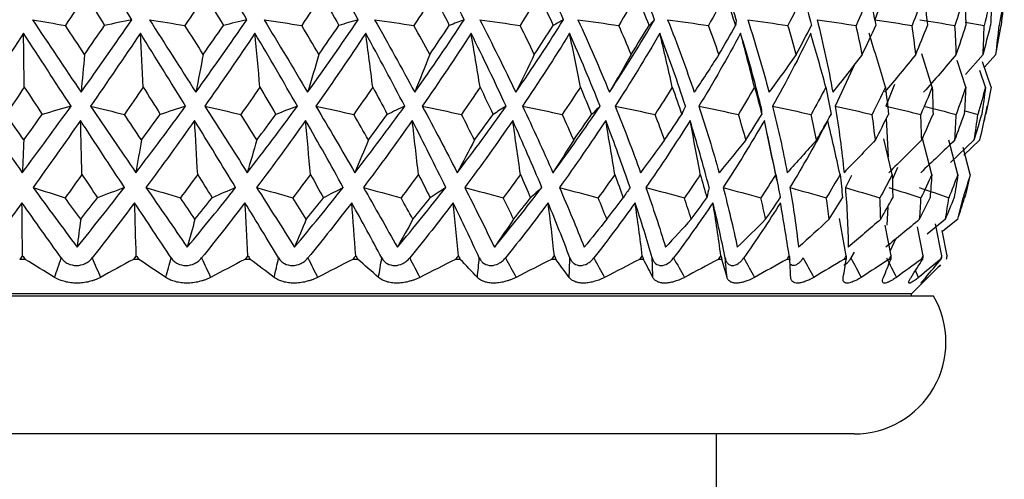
# Paper-space layout '_Back' of a CAD drawing. Header units: millimetres. Extents: x -96 to 25, y -3 to 362.
# Tile 8 of 13: x 1 to 22, y 129 to 139. Entities that reach past the tile are written whole.
import ezdxf

# ---------------------------------------------------------------- set-up
doc = ezdxf.new("R2010")
doc.units = ezdxf.units.MM

psp = doc.layouts.new('_Back')

# ---------------------------------------------------------------- linework, layer by layer
at = {"color": 7, "linetype": 'Continuous', "lineweight": 25}
for p, q in [((19.742, 140.022), (19.449, 139.224)), ((21.421, 139.172), (21.83, 139.099)), ((20.701, 137.755), (20.471, 138.48)), ((21.809, 138.467), (21.422, 138.032)), ((22.087, 138.467), (21.836, 138.189)), ((19.016, 138.262), (18.587, 137.34)), ((21.431, 137.755), (21.241, 138.333)), ((21.983, 137.755), (21.797, 138.303)), ((21.86, 137.755), (21.739, 138.116)), ((19.879, 137.813), (19.689, 137.34)), ((19.701, 137.071), (19.738, 136.235)), ((21.388, 137.247), (21.695, 137.161)), ((17.212, 136.202), (17.044, 137.027)), ((19.831, 135.852), (19.643, 136.626)), ((20.69, 135.852), (20.485, 136.666)), ((21.259, 135.852), (21.065, 136.602)), ((21.617, 136.604), (21.097, 136.115)), ((21.53, 135.852), (21.376, 136.437)), ((21.738, 136.604), (21.387, 136.276)), ((17.317, 135.73), (17.222, 136.205)), ((19.943, 136.003), (19.832, 135.752)), ((18.942, 135.833), (18.808, 135.57)), ((19.732, 135.15), (19.712, 134.749)), ((18.826, 134.083), (18.682, 134.895)), ((19.803, 134.083), (19.679, 134.748)), ((20.501, 134.083), (20.38, 134.71)), ((20.989, 134.875), (20.587, 134.554)), ((20.911, 134.083), (20.775, 134.777)), ((21.256, 134.875), (20.923, 134.612)), ((21.028, 134.083), (20.919, 134.633)), ((19.903, 134.444), (19.782, 134.191)), ((18.999, 134.159), (18.931, 134.033)), ((0.94, 134.003), (0.823, 134.003)), ((3.415, 134.003), (3.299, 134.003)), ((5.842, 134.003), (5.729, 134.003)), ((8.188, 134.003), (8.079, 134.003)), ((10.418, 134.003), (10.315, 134.003)), ((12.501, 134.003), (12.407, 134.003)), ((14.41, 134.003), (14.324, 134.003)), ((16.116, 134.003), (16.04, 134.003)), ((17.596, 134.003), (17.531, 134.003)), ((18.829, 134.003), (18.776, 134.003)), ((19.797, 134.003), (19.758, 134.003)), ((20.25, 133.25), (20.884, 133.884)), ((20.488, 134.003), (20.462, 134.003)), ((20.891, 134.003), (20.878, 134.003)), ((20.732, 133.2), (-20.732, 133.2)), ((20.25, 133.25), (-20.25, 133.25)), ((20.25, 133.2), (20.25, 133.25)), ((19, 130.2), (-19, 130.2)), ((16, 127.8), (16, 130.2))]:
    psp.add_line(p, q, dxfattribs=at)
at = {"color": 8, "linetype": 'Continuous', "lineweight": 25}
psp.add_line((20.405, 133.61), (20.335, 133.76), dxfattribs=at)
at = {"color": 7, "linetype": 'Continuous', "lineweight": 25}
for centre, radius, start, end in [((-6.5, 143.2), 29, 347.6017, 348.3588), ((19, 132.2), 2, 270, 30)]:
    psp.add_arc(centre, radius, start, end, dxfattribs=at)
for points in [[(3.266, 139.224), (2.916, 139.783), (2.562, 140.344), (2.205, 140.908)], [(5.772, 139.224), (5.44, 139.783), (5.101, 140.344), (4.756, 140.908)], [(8.197, 139.224), (7.887, 139.783), (7.568, 140.344), (7.24, 140.908)], [(10.507, 139.224), (10.224, 139.783), (9.929, 140.344), (9.622, 140.908)], [(12.669, 139.224), (12.417, 139.783), (12.151, 140.344), (11.87, 140.908)], [(14.654, 139.224), (14.436, 139.783), (14.202, 140.344), (13.951, 140.908)], [(16.432, 139.224), (16.252, 139.783), (16.054, 140.344), (15.836, 140.908)], [(2.254, 139.761), (2.109, 139.54), (1.963, 139.319), (1.818, 139.099)], [(2.254, 139.761), (2.394, 139.54), (2.533, 139.319), (2.671, 139.099)], [(4.861, 139.761), (4.716, 139.54), (4.57, 139.319), (4.423, 139.099)], [(4.861, 139.761), (4.995, 139.54), (5.128, 139.319), (5.26, 139.099)], [(7.401, 139.761), (7.257, 139.54), (7.112, 139.319), (6.966, 139.099)], [(7.401, 139.761), (7.527, 139.54), (7.652, 139.319), (7.775, 139.099)], [(9.836, 139.761), (9.696, 139.54), (9.555, 139.319), (9.411, 139.099)], [(9.836, 139.761), (9.953, 139.54), (10.068, 139.319), (10.181, 139.099)], [(12.134, 139.761), (11.999, 139.54), (11.863, 139.319), (11.724, 139.099)], [(12.134, 139.761), (12.239, 139.54), (12.343, 139.319), (12.444, 139.099)], [(14.261, 139.761), (14.134, 139.54), (14.005, 139.319), (13.873, 139.099)], [(14.261, 139.761), (14.354, 139.54), (14.444, 139.319), (14.532, 139.099)], [(16.188, 139.761), (16.07, 139.54), (15.95, 139.319), (15.827, 139.099)], [(16.188, 139.761), (16.267, 139.54), (16.343, 139.319), (16.416, 139.099)], [(17.887, 139.761), (17.781, 139.54), (17.671, 139.319), (17.558, 139.099)], [(17.887, 139.761), (17.952, 139.54), (18.013, 139.319), (18.07, 139.099)], [(19.336, 139.761), (19.242, 139.54), (19.144, 139.319), (19.043, 139.099)], [(19.336, 139.761), (19.384, 139.54), (19.429, 139.319), (19.47, 139.099)], [(20.513, 139.761), (20.433, 139.54), (20.349, 139.319), (20.261, 139.099)], [(20.513, 139.761), (20.545, 139.54), (20.573, 139.319), (20.597, 139.099)], [(21.402, 139.761), (21.337, 139.54), (21.267, 139.319), (21.195, 139.099)], [(21.402, 139.761), (21.417, 139.54), (21.428, 139.319), (21.435, 139.099)], [(21.991, 139.761), (21.941, 139.54), (21.888, 139.319), (21.83, 139.099)], [(21.991, 139.761), (21.988, 139.54), (21.982, 139.319), (21.972, 139.099)], [(22.271, 139.761), (22.238, 139.54), (22.201, 139.319), (22.16, 139.099)], [(22.271, 139.761), (22.251, 139.54), (22.228, 139.319), (22.2, 139.099)], [(1.102, 139.224), (1.34, 139.182), (1.579, 139.14), (1.818, 139.099)], [(1.102, 139.224), (1.455, 138.693), (1.808, 138.167), (2.16, 137.645)], [(2.16, 137.645), (2.533, 138.167), (2.901, 138.693), (3.266, 139.224)], [(3.266, 139.224), (3.068, 139.182), (2.87, 139.14), (2.671, 139.099)], [(3.649, 139.224), (3.989, 138.693), (4.326, 138.167), (4.66, 137.645)], [(3.649, 139.224), (3.907, 139.182), (4.165, 139.14), (4.423, 139.099)], [(4.66, 137.645), (5.037, 138.167), (5.408, 138.693), (5.772, 139.224)], [(5.772, 139.224), (5.602, 139.182), (5.431, 139.14), (5.26, 139.099)], [(6.145, 139.224), (6.467, 138.693), (6.784, 138.167), (7.094, 137.645)], [(6.145, 139.224), (6.418, 139.182), (6.692, 139.14), (6.966, 139.099)], [(7.094, 137.645), (7.471, 138.167), (7.838, 138.693), (8.197, 139.224)], [(8.197, 139.224), (8.057, 139.182), (7.916, 139.14), (7.775, 139.099)], [(8.555, 139.224), (8.854, 138.693), (9.146, 138.167), (9.428, 137.645)], [(8.555, 139.224), (8.84, 139.182), (9.126, 139.14), (9.411, 139.099)], [(9.428, 137.645), (9.799, 138.167), (10.159, 138.693), (10.507, 139.224)], [(10.507, 139.224), (10.399, 139.182), (10.29, 139.14), (10.181, 139.099)], [(10.844, 139.224), (11.117, 138.693), (11.379, 138.167), (11.63, 137.645)], [(10.844, 139.224), (11.138, 139.182), (11.431, 139.14), (11.724, 139.099)], [(11.63, 137.645), (11.99, 138.167), (12.337, 138.693), (12.669, 139.224)], [(12.669, 139.224), (12.595, 139.182), (12.52, 139.14), (12.444, 139.099)], [(12.982, 139.224), (13.224, 138.693), (13.453, 138.167), (13.669, 137.645)], [(12.982, 139.224), (13.279, 139.182), (13.576, 139.14), (13.873, 139.099)], [(13.669, 137.645), (14.013, 138.167), (14.341, 138.693), (14.654, 139.224)], [(14.654, 139.224), (14.614, 139.182), (14.573, 139.14), (14.532, 139.099)], [(14.937, 139.224), (15.145, 138.693), (15.339, 138.167), (15.516, 137.645)], [(14.937, 139.224), (15.233, 139.182), (15.53, 139.14), (15.827, 139.099)], [(16.432, 139.224), (16.428, 139.182), (16.422, 139.14), (16.416, 139.099)], [(16.682, 139.224), (16.854, 138.693), (17.008, 138.167), (17.145, 137.645)], [(16.682, 139.224), (16.974, 139.182), (17.266, 139.14), (17.558, 139.099)], [(18.194, 139.224), (18.326, 138.693), (18.439, 138.167), (18.534, 137.645)], [(18.194, 139.224), (18.477, 139.182), (18.76, 139.14), (19.043, 139.099)], [(19.449, 139.224), (19.72, 139.182), (19.991, 139.14), (20.261, 139.099)], [(20.432, 139.224), (20.687, 139.182), (20.941, 139.14), (21.195, 139.099)], [(2.235, 138.467), (2.096, 138.677), (1.957, 138.888), (1.818, 139.099)], [(2.235, 138.467), (2.381, 138.677), (2.527, 138.888), (2.671, 139.099)], [(4.821, 138.467), (4.689, 138.677), (4.556, 138.888), (4.423, 139.099)], [(4.821, 138.467), (4.969, 138.677), (5.115, 138.888), (5.26, 139.099)], [(7.34, 138.467), (7.216, 138.677), (7.092, 138.888), (6.966, 139.099)], [(7.34, 138.467), (7.486, 138.677), (7.632, 138.888), (7.775, 139.099)], [(9.755, 138.467), (9.642, 138.677), (9.527, 138.888), (9.411, 139.099)], [(9.755, 138.467), (9.899, 138.677), (10.041, 138.888), (10.181, 139.099)], [(12.033, 138.467), (11.932, 138.677), (11.829, 138.888), (11.724, 139.099)], [(12.033, 138.467), (12.173, 138.677), (12.309, 138.888), (12.444, 139.099)], [(14.143, 138.467), (14.055, 138.677), (13.965, 138.888), (13.873, 139.099)], [(14.143, 138.467), (14.275, 138.677), (14.405, 138.888), (14.532, 139.099)], [(16.054, 138.467), (15.981, 138.677), (15.905, 138.888), (15.827, 139.099)], [(16.054, 138.467), (16.178, 138.677), (16.299, 138.888), (16.416, 139.099)], [(17.739, 138.467), (17.682, 138.677), (17.621, 138.888), (17.558, 139.099)], [(17.739, 138.467), (17.853, 138.677), (17.963, 138.888), (18.07, 139.099)], [(19.176, 138.467), (19.135, 138.677), (19.091, 138.888), (19.043, 139.099)], [(19.176, 138.467), (19.278, 138.677), (19.376, 138.888), (19.47, 139.099)], [(20.343, 138.467), (20.319, 138.677), (20.292, 138.888), (20.261, 139.099)], [(20.343, 138.467), (20.432, 138.677), (20.516, 138.888), (20.597, 139.099)], [(21.225, 138.467), (21.218, 138.677), (21.208, 138.888), (21.195, 139.099)], [(21.225, 138.467), (21.299, 138.677), (21.369, 138.888), (21.435, 139.099)], [(21.809, 138.467), (21.82, 138.677), (21.827, 138.888), (21.83, 139.099)], [(21.809, 138.467), (21.867, 138.677), (21.921, 138.888), (21.972, 139.099)], [(22.087, 138.467), (22.115, 138.677), (22.139, 138.888), (22.16, 139.099)], [(22.087, 138.467), (22.128, 138.677), (22.166, 138.888), (22.2, 139.099)], [(0.906, 138.928), (0.553, 138.395), (0.199, 137.866), (-0.155, 137.34)], [(1.942, 137.34), (1.598, 137.866), (1.253, 138.395), (0.906, 138.928)], [(0.923, 137.755), (0.917, 138.148), (0.912, 138.539), (0.906, 138.928)], [(3.451, 138.928), (3.092, 138.395), (2.731, 137.866), (2.366, 137.34)], [(4.438, 137.34), (4.113, 137.866), (3.784, 138.395), (3.451, 138.928)], [(3.514, 137.755), (3.494, 138.148), (3.473, 138.539), (3.451, 138.928)], [(5.947, 138.928), (5.589, 138.395), (5.224, 137.866), (4.854, 137.34)], [(6.872, 137.34), (6.571, 137.866), (6.262, 138.395), (5.947, 138.928)], [(6.056, 137.755), (6.021, 138.148), (5.985, 138.539), (5.947, 138.928)], [(8.36, 138.928), (8.006, 138.395), (7.645, 137.866), (7.274, 137.34)], [(9.21, 137.34), (8.936, 137.866), (8.653, 138.395), (8.36, 138.928)], [(8.513, 137.755), (8.464, 138.148), (8.413, 138.539), (8.36, 138.928)], [(10.655, 138.928), (10.312, 138.395), (9.957, 137.866), (9.592, 137.34)], [(11.418, 137.34), (11.176, 137.866), (10.921, 138.395), (10.655, 138.928)], [(10.851, 137.755), (10.788, 138.148), (10.723, 138.539), (10.655, 138.928)], [(12.801, 138.928), (12.472, 138.395), (12.131, 137.866), (11.776, 137.34)], [(13.466, 137.34), (13.258, 137.866), (13.037, 138.395), (12.801, 138.928)], [(13.036, 137.755), (12.96, 138.148), (12.882, 138.539), (12.801, 138.928)], [(14.767, 138.928), (14.458, 138.395), (14.133, 137.866), (13.794, 137.34)], [(15.325, 137.34), (15.155, 137.866), (14.969, 138.395), (14.767, 138.928)], [(15.038, 137.755), (14.951, 138.148), (14.86, 138.539), (14.767, 138.928)], [(16.526, 138.928), (16.24, 138.395), (15.938, 137.866), (15.618, 137.34)], [(16.969, 137.34), (16.839, 137.866), (16.692, 138.395), (16.526, 138.928)], [(16.829, 137.755), (16.731, 138.148), (16.63, 138.539), (16.526, 138.928)], [(18.053, 138.928), (17.795, 138.395), (17.519, 137.866), (17.223, 137.34)], [(18.384, 137.755), (18.277, 138.148), (18.167, 138.539), (18.053, 138.928)], [(19.681, 137.755), (19.567, 138.148), (19.448, 138.539), (19.326, 138.928)], [(2.235, 138.467), (2.21, 138.19), (2.186, 137.916), (2.16, 137.645)], [(4.821, 138.467), (4.768, 138.19), (4.714, 137.916), (4.66, 137.645)], [(7.34, 138.467), (7.259, 138.19), (7.177, 137.916), (7.094, 137.645)], [(9.755, 138.467), (9.647, 138.19), (9.538, 137.916), (9.428, 137.645)], [(12.033, 138.467), (11.9, 138.19), (11.766, 137.916), (11.63, 137.645)], [(14.143, 138.467), (13.987, 138.19), (13.829, 137.916), (13.669, 137.645)], [(16.054, 138.467), (15.876, 138.19), (15.697, 137.916), (15.516, 137.645)], [(17.739, 138.467), (17.543, 138.19), (17.345, 137.916), (17.145, 137.645)], [(19.176, 138.467), (18.964, 138.19), (18.75, 137.916), (18.534, 137.645)], [(20.343, 138.467), (20.119, 138.19), (19.891, 137.916), (19.662, 137.645)], [(21.225, 138.467), (20.991, 138.19), (20.754, 137.916), (20.514, 137.645)], [(0.923, 137.755), (0.789, 137.557), (0.655, 137.358), (0.522, 137.161)], [(0.923, 137.755), (1.053, 137.557), (1.183, 137.358), (1.314, 137.161)], [(3.514, 137.755), (3.378, 137.557), (3.241, 137.358), (3.103, 137.161)], [(3.514, 137.755), (3.638, 137.557), (3.762, 137.358), (3.886, 137.161)], [(6.056, 137.755), (5.919, 137.557), (5.78, 137.358), (5.641, 137.161)], [(6.056, 137.755), (6.173, 137.557), (6.288, 137.358), (6.403, 137.161)], [(8.513, 137.755), (8.377, 137.557), (8.239, 137.358), (8.1, 137.161)], [(8.513, 137.755), (8.62, 137.557), (8.726, 137.358), (8.831, 137.161)], [(10.851, 137.755), (10.717, 137.557), (10.582, 137.358), (10.445, 137.161)], [(10.851, 137.755), (10.947, 137.557), (11.041, 137.358), (11.134, 137.161)], [(13.036, 137.755), (12.907, 137.557), (12.776, 137.358), (12.643, 137.161)], [(13.036, 137.755), (13.12, 137.557), (13.202, 137.358), (13.282, 137.161)], [(15.038, 137.755), (14.916, 137.557), (14.791, 137.358), (14.664, 137.161)], [(15.038, 137.755), (15.109, 137.557), (15.177, 137.358), (15.243, 137.161)], [(16.829, 137.755), (16.715, 137.557), (16.599, 137.358), (16.48, 137.161)], [(16.829, 137.755), (16.885, 137.557), (16.939, 137.358), (16.99, 137.161)], [(18.384, 137.755), (18.28, 137.557), (18.173, 137.358), (18.063, 137.161)], [(18.384, 137.755), (18.425, 137.557), (18.463, 137.358), (18.498, 137.161)], [(19.681, 137.755), (19.588, 137.557), (19.492, 137.358), (19.394, 137.161)], [(19.681, 137.755), (19.706, 137.557), (19.728, 137.358), (19.747, 137.161)], [(20.701, 137.755), (20.621, 137.557), (20.538, 137.358), (20.452, 137.161)], [(20.701, 137.755), (20.71, 137.557), (20.716, 137.358), (20.718, 137.161)], [(21.431, 137.755), (21.365, 137.557), (21.295, 137.358), (21.222, 137.161)], [(21.431, 137.755), (21.424, 137.557), (21.413, 137.358), (21.399, 137.161)], [(21.86, 137.755), (21.809, 137.557), (21.754, 137.358), (21.695, 137.161)], [(21.86, 137.755), (21.837, 137.557), (21.81, 137.358), (21.779, 137.161)], [(21.983, 137.755), (21.946, 137.557), (21.907, 137.358), (21.864, 137.161)], [(-0.155, 137.34), (0.189, 136.852), (0.535, 136.369), (0.88, 135.891)], [(0.88, 135.891), (1.237, 136.369), (1.591, 136.852), (1.942, 137.34)], [(1.942, 137.34), (1.733, 137.28), (1.524, 137.22), (1.314, 137.161)], [(2.366, 137.34), (2.697, 136.852), (3.026, 136.369), (3.353, 135.891)], [(2.366, 137.34), (2.611, 137.28), (2.857, 137.22), (3.103, 137.161)], [(3.353, 135.891), (3.72, 136.369), (4.081, 136.852), (4.438, 137.34)], [(4.438, 137.34), (4.255, 137.28), (4.07, 137.22), (3.886, 137.161)], [(4.854, 137.34), (5.167, 136.852), (5.475, 136.369), (5.779, 135.891)], [(4.854, 137.34), (5.116, 137.28), (5.378, 137.22), (5.641, 137.161)], [(5.779, 135.891), (6.15, 136.369), (6.515, 136.852), (6.872, 137.34)], [(6.872, 137.34), (6.717, 137.28), (6.56, 137.22), (6.403, 137.161)], [(7.274, 137.34), (7.564, 136.852), (7.847, 136.369), (8.123, 135.891)], [(7.274, 137.34), (7.549, 137.28), (7.824, 137.22), (8.1, 137.161)], [(8.123, 135.891), (8.495, 136.369), (8.857, 136.852), (9.21, 137.34)], [(9.21, 137.34), (9.084, 137.28), (8.958, 137.22), (8.831, 137.161)], [(9.592, 137.34), (9.855, 136.852), (10.108, 136.369), (10.354, 135.891)], [(9.592, 137.34), (9.876, 137.28), (10.161, 137.22), (10.445, 137.161)], [(10.354, 135.891), (10.72, 136.369), (11.075, 136.852), (11.418, 137.34)], [(11.418, 137.34), (11.324, 137.28), (11.23, 137.22), (11.134, 137.161)], [(11.776, 137.34), (12.007, 136.852), (12.228, 136.369), (12.439, 135.891)], [(11.776, 137.34), (12.065, 137.28), (12.354, 137.22), (12.643, 137.161)], [(12.439, 135.891), (12.794, 136.369), (13.137, 136.852), (13.466, 137.34)], [(13.466, 137.34), (13.405, 137.28), (13.344, 137.22), (13.282, 137.161)], [(13.794, 137.34), (13.991, 136.852), (14.177, 136.369), (14.349, 135.891)], [(13.794, 137.34), (14.084, 137.28), (14.374, 137.22), (14.664, 137.161)], [(15.325, 137.34), (15.298, 137.28), (15.271, 137.22), (15.243, 137.161)], [(15.618, 137.34), (15.779, 136.852), (15.926, 136.369), (16.058, 135.891)], [(15.618, 137.34), (15.905, 137.28), (16.192, 137.22), (16.48, 137.161)], [(16.969, 137.34), (16.976, 137.28), (16.983, 137.22), (16.99, 137.161)], [(17.223, 137.34), (17.345, 136.852), (17.452, 136.369), (17.542, 135.891)], [(17.223, 137.34), (17.503, 137.28), (17.783, 137.22), (18.063, 137.161)], [(18.587, 137.34), (18.668, 136.852), (18.732, 136.369), (18.779, 135.891)], [(18.587, 137.34), (18.856, 137.28), (19.125, 137.22), (19.394, 137.161)], [(19.689, 137.34), (19.943, 137.28), (20.198, 137.22), (20.452, 137.161)], [(20.515, 137.34), (20.751, 137.28), (20.987, 137.22), (21.222, 137.161)], [(0.913, 136.604), (0.782, 136.789), (0.652, 136.975), (0.522, 137.161)], [(0.913, 136.604), (1.047, 136.789), (1.181, 136.975), (1.314, 137.161)], [(3.475, 136.604), (3.351, 136.789), (3.227, 136.975), (3.103, 137.161)], [(3.475, 136.604), (3.613, 136.789), (3.75, 136.975), (3.886, 137.161)], [(5.989, 136.604), (5.873, 136.789), (5.757, 136.975), (5.641, 137.161)], [(5.989, 136.604), (6.128, 136.789), (6.266, 136.975), (6.403, 137.161)], [(8.419, 136.604), (8.313, 136.789), (8.207, 136.975), (8.1, 137.161)], [(8.419, 136.604), (8.557, 136.789), (8.695, 136.975), (8.831, 137.161)], [(10.73, 136.604), (10.636, 136.789), (10.541, 136.975), (10.445, 137.161)], [(10.73, 136.604), (10.867, 136.789), (11.002, 136.975), (11.134, 137.161)], [(12.891, 136.604), (12.81, 136.789), (12.727, 136.975), (12.643, 137.161)], [(12.891, 136.604), (13.023, 136.789), (13.154, 136.975), (13.282, 137.161)], [(14.871, 136.604), (14.804, 136.789), (14.735, 136.975), (14.664, 137.161)], [(14.871, 136.604), (14.997, 136.789), (15.121, 136.975), (15.243, 137.161)], [(16.642, 136.604), (16.59, 136.789), (16.536, 136.975), (16.48, 137.161)], [(16.642, 136.604), (16.761, 136.789), (16.876, 136.975), (16.99, 137.161)], [(18.18, 136.604), (18.143, 136.789), (18.104, 136.975), (18.063, 137.161)], [(18.18, 136.604), (18.289, 136.789), (18.395, 136.975), (18.498, 137.161)], [(19.462, 136.604), (19.442, 136.789), (19.419, 136.975), (19.394, 137.161)], [(19.462, 136.604), (19.56, 136.789), (19.655, 136.975), (19.747, 137.161)], [(20.471, 136.604), (20.467, 136.789), (20.461, 136.975), (20.452, 137.161)], [(20.471, 136.604), (20.557, 136.789), (20.639, 136.975), (20.718, 137.161)], [(21.193, 136.604), (21.206, 136.789), (21.215, 136.975), (21.222, 137.161)], [(21.193, 136.604), (21.265, 136.789), (21.333, 136.975), (21.399, 137.161)], [(21.617, 136.604), (21.646, 136.789), (21.672, 136.975), (21.695, 137.161)], [(21.617, 136.604), (21.674, 136.789), (21.728, 136.975), (21.779, 137.161)], [(21.738, 136.604), (21.783, 136.789), (21.825, 136.975), (21.864, 137.161)], [(2.148, 137.027), (1.805, 136.536), (1.46, 136.05), (1.114, 135.57)], [(3.105, 135.57), (2.788, 136.05), (2.469, 136.536), (2.148, 137.027)], [(2.179, 135.852), (2.169, 136.245), (2.158, 136.636), (2.148, 137.027)], [(4.632, 137.027), (4.283, 136.536), (3.931, 136.05), (3.573, 135.57)], [(5.527, 135.57), (5.233, 136.05), (4.935, 136.536), (4.632, 137.027)], [(4.7, 135.852), (4.678, 136.245), (4.656, 136.636), (4.632, 137.027)], [(7.052, 137.027), (6.702, 136.536), (6.346, 136.05), (5.983, 135.57)], [(7.871, 135.57), (7.605, 136.05), (7.332, 136.536), (7.052, 137.027)], [(7.155, 135.852), (7.122, 136.245), (7.088, 136.636), (7.052, 137.027)], [(9.373, 137.027), (9.027, 136.536), (8.672, 136.05), (8.309, 135.57)], [(10.105, 135.57), (9.87, 136.05), (9.626, 136.536), (9.373, 137.027)], [(9.509, 135.852), (9.465, 136.245), (9.42, 136.636), (9.373, 137.027)], [(11.562, 137.027), (11.224, 136.536), (10.876, 136.05), (10.517, 135.57)], [(12.197, 135.57), (11.996, 136.05), (11.785, 136.536), (11.562, 137.027)], [(11.73, 135.852), (11.676, 136.245), (11.62, 136.636), (11.562, 137.027)], [(13.589, 137.027), (13.265, 136.536), (12.928, 136.05), (12.579, 135.57)], [(14.118, 135.57), (13.954, 136.05), (13.778, 136.536), (13.589, 137.027)], [(13.786, 135.852), (13.723, 136.245), (13.657, 136.636), (13.589, 137.027)], [(15.425, 137.027), (15.119, 136.536), (14.798, 136.05), (14.463, 135.57)], [(15.84, 135.57), (15.716, 136.05), (15.578, 136.536), (15.425, 137.027)], [(15.649, 135.852), (15.577, 136.245), (15.503, 136.636), (15.425, 137.027)], [(17.044, 137.027), (16.76, 136.536), (16.461, 136.05), (16.145, 135.57)], [(17.292, 135.852), (17.213, 136.245), (17.13, 136.636), (17.044, 137.027)], [(18.424, 137.027), (18.167, 136.536), (17.892, 136.05), (17.6, 135.57)], [(18.693, 135.852), (18.607, 136.245), (18.517, 136.636), (18.424, 137.027)], [(0.913, 136.604), (0.902, 136.364), (0.891, 136.126), (0.88, 135.891)], [(3.475, 136.604), (3.435, 136.364), (3.394, 136.127), (3.353, 135.891)], [(5.989, 136.604), (5.919, 136.364), (5.849, 136.126), (5.779, 135.891)], [(8.419, 136.604), (8.321, 136.364), (8.222, 136.126), (8.123, 135.891)], [(10.73, 136.604), (10.606, 136.364), (10.48, 136.126), (10.354, 135.891)], [(12.891, 136.604), (12.741, 136.364), (12.591, 136.127), (12.439, 135.891)], [(14.871, 136.604), (14.698, 136.364), (14.524, 136.126), (14.349, 135.891)], [(16.642, 136.604), (16.449, 136.364), (16.254, 136.126), (16.058, 135.891)], [(18.18, 136.604), (17.969, 136.364), (17.756, 136.126), (17.542, 135.891)], [(19.462, 136.604), (19.236, 136.364), (19.009, 136.127), (18.779, 135.891)], [(20.471, 136.604), (20.234, 136.364), (19.994, 136.126), (19.753, 135.891)], [(21.193, 136.604), (20.947, 136.364), (20.699, 136.126), (20.449, 135.891)], [(2.179, 135.852), (2.057, 135.682), (1.935, 135.513), (1.812, 135.343)], [(2.179, 135.852), (2.292, 135.682), (2.405, 135.513), (2.517, 135.343)], [(4.7, 135.852), (4.575, 135.682), (4.449, 135.513), (4.323, 135.343)], [(4.7, 135.852), (4.805, 135.682), (4.91, 135.513), (5.015, 135.343)], [(7.155, 135.852), (7.029, 135.682), (6.901, 135.513), (6.773, 135.343)], [(7.155, 135.852), (7.251, 135.682), (7.347, 135.513), (7.442, 135.343)], [(9.509, 135.852), (9.384, 135.682), (9.257, 135.513), (9.129, 135.343)], [(9.509, 135.852), (9.595, 135.682), (9.681, 135.513), (9.765, 135.343)], [(11.73, 135.852), (11.607, 135.682), (11.482, 135.513), (11.356, 135.343)], [(11.73, 135.852), (11.805, 135.682), (11.878, 135.513), (11.951, 135.343)], [(13.786, 135.852), (13.667, 135.682), (13.546, 135.513), (13.424, 135.343)], [(13.786, 135.852), (13.849, 135.682), (13.909, 135.513), (13.969, 135.343)], [(15.649, 135.852), (15.536, 135.682), (15.42, 135.513), (15.303, 135.343)], [(15.649, 135.852), (15.698, 135.682), (15.745, 135.513), (15.79, 135.343)], [(17.292, 135.852), (17.186, 135.682), (17.078, 135.513), (16.967, 135.343)], [(17.292, 135.852), (17.327, 135.682), (17.36, 135.513), (17.391, 135.343)], [(18.693, 135.852), (18.595, 135.682), (18.496, 135.513), (18.394, 135.343)], [(18.693, 135.852), (18.713, 135.682), (18.731, 135.513), (18.747, 135.343)], [(19.831, 135.852), (19.743, 135.682), (19.654, 135.513), (19.562, 135.343)], [(19.831, 135.852), (19.836, 135.682), (19.839, 135.513), (19.84, 135.343)], [(20.69, 135.852), (20.614, 135.682), (20.536, 135.513), (20.455, 135.343)], [(20.69, 135.852), (20.68, 135.682), (20.668, 135.513), (20.654, 135.343)], [(21.259, 135.852), (21.196, 135.682), (21.13, 135.513), (21.062, 135.343)], [(21.259, 135.852), (21.235, 135.682), (21.208, 135.513), (21.178, 135.343)], [(21.53, 135.852), (21.48, 135.682), (21.427, 135.513), (21.372, 135.343)], [(21.53, 135.852), (21.491, 135.682), (21.45, 135.513), (21.406, 135.343)], [(1.114, 135.57), (1.434, 135.13), (1.754, 134.697), (2.073, 134.269)], [(1.114, 135.57), (1.346, 135.494), (1.579, 135.418), (1.812, 135.343)], [(2.073, 134.269), (2.421, 134.697), (2.765, 135.13), (3.105, 135.57)], [(3.105, 135.57), (2.91, 135.494), (2.714, 135.418), (2.517, 135.343)], [(3.573, 135.57), (3.875, 135.13), (4.175, 134.697), (4.472, 134.269)], [(3.573, 135.57), (3.823, 135.494), (4.073, 135.418), (4.323, 135.343)], [(4.472, 134.269), (4.829, 134.697), (5.181, 135.13), (5.527, 135.57)], [(5.527, 135.57), (5.357, 135.494), (5.186, 135.418), (5.015, 135.343)], [(5.983, 135.57), (6.262, 135.13), (6.538, 134.697), (6.808, 134.269)], [(5.983, 135.57), (6.246, 135.494), (6.509, 135.418), (6.773, 135.343)], [(6.808, 134.269), (7.17, 134.697), (7.524, 135.13), (7.871, 135.57)], [(7.871, 135.57), (7.729, 135.494), (7.586, 135.418), (7.442, 135.343)], [(8.309, 135.57), (8.562, 135.13), (8.808, 134.697), (9.049, 134.269)], [(8.309, 135.57), (8.582, 135.494), (8.855, 135.418), (9.129, 135.343)], [(9.049, 134.269), (9.41, 134.697), (9.762, 135.13), (10.105, 135.57)], [(10.105, 135.57), (9.992, 135.494), (9.879, 135.418), (9.765, 135.343)], [(10.517, 135.57), (10.741, 135.13), (10.956, 134.697), (11.162, 134.269)], [(10.517, 135.57), (10.797, 135.494), (11.076, 135.418), (11.356, 135.343)], [(11.162, 134.269), (11.518, 134.697), (11.863, 135.13), (12.197, 135.57)], [(12.197, 135.57), (12.116, 135.494), (12.033, 135.418), (11.951, 135.343)], [(12.579, 135.57), (12.769, 135.13), (12.949, 134.697), (13.119, 134.269)], [(12.579, 135.57), (12.86, 135.494), (13.142, 135.418), (13.424, 135.343)], [(14.118, 135.57), (14.069, 135.494), (14.019, 135.418), (13.969, 135.343)], [(14.463, 135.57), (14.618, 135.13), (14.761, 134.697), (14.892, 134.269)], [(14.463, 135.57), (14.743, 135.494), (15.023, 135.418), (15.303, 135.343)], [(15.84, 135.57), (15.824, 135.494), (15.808, 135.418), (15.79, 135.343)], [(16.145, 135.57), (16.261, 135.13), (16.365, 134.697), (16.455, 134.269)], [(16.145, 135.57), (16.419, 135.494), (16.693, 135.418), (16.967, 135.343)], [(17.6, 135.57), (17.677, 135.13), (17.74, 134.697), (17.788, 134.269)], [(17.6, 135.57), (17.865, 135.494), (18.129, 135.418), (18.394, 135.343)], [(18.808, 135.57), (18.844, 135.13), (18.865, 134.697), (18.871, 134.269)], [(18.808, 135.57), (19.059, 135.494), (19.311, 135.418), (19.562, 135.343)], [(19.752, 135.57), (19.987, 135.494), (20.221, 135.418), (20.455, 135.343)], [(20.419, 135.57), (20.633, 135.494), (20.848, 135.418), (21.062, 135.343)], [(2.151, 134.875), (2.038, 135.03), (1.925, 135.186), (1.812, 135.343)], [(2.151, 134.875), (2.273, 135.03), (2.395, 135.186), (2.517, 135.343)], [(4.64, 134.875), (4.535, 135.03), (4.429, 135.186), (4.323, 135.343)], [(4.64, 134.875), (4.765, 135.03), (4.89, 135.186), (5.015, 135.343)], [(7.064, 134.875), (6.967, 135.03), (6.871, 135.186), (6.773, 135.343)], [(7.064, 134.875), (7.19, 135.03), (7.317, 135.186), (7.442, 135.343)], [(9.388, 134.875), (9.302, 135.03), (9.216, 135.186), (9.129, 135.343)], [(9.388, 134.875), (9.515, 135.03), (9.64, 135.186), (9.765, 135.343)], [(11.581, 134.875), (11.507, 135.03), (11.432, 135.186), (11.356, 135.343)], [(11.581, 134.875), (11.705, 135.03), (11.829, 135.186), (11.951, 135.343)], [(13.611, 134.875), (13.55, 135.03), (13.487, 135.186), (13.424, 135.343)], [(13.611, 134.875), (13.731, 135.03), (13.851, 135.186), (13.969, 135.343)], [(15.45, 134.875), (15.402, 135.03), (15.353, 135.186), (15.303, 135.343)], [(15.45, 134.875), (15.565, 135.03), (15.679, 135.186), (15.79, 135.343)], [(17.072, 134.875), (17.039, 135.03), (17.004, 135.186), (16.967, 135.343)], [(17.072, 134.875), (17.18, 135.03), (17.286, 135.186), (17.391, 135.343)], [(18.455, 134.875), (18.436, 135.03), (18.416, 135.186), (18.394, 135.343)], [(18.455, 134.875), (18.554, 135.03), (18.651, 135.186), (18.747, 135.343)], [(19.578, 134.875), (19.575, 135.03), (19.569, 135.186), (19.562, 135.343)], [(19.578, 134.875), (19.667, 135.03), (19.754, 135.186), (19.84, 135.343)], [(20.427, 134.875), (20.438, 135.03), (20.448, 135.186), (20.455, 135.343)], [(20.427, 134.875), (20.505, 135.03), (20.58, 135.186), (20.654, 135.343)], [(20.989, 134.875), (21.015, 135.03), (21.039, 135.186), (21.062, 135.343)], [(20.989, 134.875), (21.054, 135.03), (21.117, 135.186), (21.178, 135.343)], [(21.256, 134.875), (21.297, 135.03), (21.336, 135.186), (21.372, 135.343)], [(21.256, 134.875), (21.308, 135.03), (21.358, 135.186), (21.406, 135.343)], [(0.873, 135.237), (0.578, 134.831), (0.282, 134.429), (-0.015, 134.033)], [(1.728, 134.033), (1.444, 134.429), (1.159, 134.831), (0.873, 135.237)], [(0.883, 134.083), (0.88, 134.469), (0.876, 134.853), (0.873, 135.237)], [(3.325, 135.237), (3.02, 134.831), (2.712, 134.429), (2.402, 134.033)], [(4.124, 134.033), (3.86, 134.429), (3.594, 134.831), (3.325, 135.237)], [(3.362, 134.083), (3.35, 134.469), (3.338, 134.853), (3.325, 135.237)], [(5.73, 135.237), (5.419, 134.831), (5.104, 134.429), (4.786, 134.033)], [(6.463, 134.033), (6.222, 134.429), (5.978, 134.831), (5.73, 135.237)], [(5.793, 134.083), (5.773, 134.469), (5.752, 134.853), (5.73, 135.237)], [(8.055, 135.237), (7.743, 134.831), (7.425, 134.429), (7.102, 134.033)], [(8.71, 134.033), (8.497, 134.429), (8.279, 134.831), (8.055, 135.237)], [(8.144, 134.083), (8.116, 134.469), (8.086, 134.853), (8.055, 135.237)], [(10.267, 135.237), (9.958, 134.831), (9.641, 134.429), (9.318, 134.033)], [(10.835, 134.033), (10.653, 134.429), (10.463, 134.831), (10.267, 135.237)], [(10.38, 134.083), (10.344, 134.469), (10.306, 134.853), (10.267, 135.237)], [(12.334, 135.237), (12.033, 134.831), (11.722, 134.429), (11.403, 134.033)], [(12.808, 134.033), (12.659, 134.429), (12.501, 134.831), (12.334, 135.237)], [(12.47, 134.083), (12.427, 134.469), (12.382, 134.853), (12.334, 135.237)], [(14.229, 135.237), (13.939, 134.831), (13.639, 134.429), (13.329, 134.033)], [(14.601, 134.033), (14.487, 134.429), (14.363, 134.831), (14.229, 135.237)], [(14.385, 134.083), (14.336, 134.469), (14.284, 134.853), (14.229, 135.237)], [(15.924, 135.237), (15.649, 134.831), (15.364, 134.429), (15.067, 134.033)], [(16.19, 134.033), (16.112, 134.429), (16.023, 134.831), (15.924, 135.237)], [(16.098, 134.083), (16.043, 134.469), (15.985, 134.853), (15.924, 135.237)], [(17.395, 135.237), (17.14, 134.831), (16.873, 134.429), (16.594, 134.033)], [(17.586, 134.083), (17.525, 134.469), (17.462, 134.853), (17.395, 135.237)], [(2.151, 134.875), (2.125, 134.671), (2.099, 134.469), (2.073, 134.269)], [(4.64, 134.875), (4.584, 134.671), (4.528, 134.469), (4.472, 134.269)], [(7.064, 134.875), (6.979, 134.671), (6.894, 134.469), (6.808, 134.269)], [(9.388, 134.875), (9.276, 134.671), (9.163, 134.469), (9.049, 134.269)], [(11.581, 134.875), (11.442, 134.671), (11.303, 134.469), (11.162, 134.269)], [(13.611, 134.875), (13.448, 134.671), (13.284, 134.469), (13.119, 134.269)], [(15.45, 134.875), (15.265, 134.671), (15.079, 134.469), (14.892, 134.269)], [(17.072, 134.875), (16.868, 134.671), (16.662, 134.469), (16.455, 134.269)], [(18.455, 134.875), (18.234, 134.671), (18.011, 134.469), (17.788, 134.269)], [(19.578, 134.875), (19.344, 134.671), (19.108, 134.469), (18.871, 134.269)], [(20.427, 134.875), (20.182, 134.671), (19.936, 134.469), (19.689, 134.269)], [(0.883, 134.083), (0.863, 134.056), (0.843, 134.03), (0.823, 134.003)], [(0.883, 134.083), (0.902, 134.056), (0.921, 134.03), (0.94, 134.003)], [(3.362, 134.083), (3.341, 134.056), (3.32, 134.03), (3.299, 134.003)], [(3.362, 134.083), (3.38, 134.056), (3.397, 134.03), (3.415, 134.003)], [(5.793, 134.083), (5.772, 134.056), (5.751, 134.03), (5.729, 134.003)], [(5.793, 134.083), (5.81, 134.056), (5.826, 134.03), (5.842, 134.003)], [(8.144, 134.083), (8.122, 134.056), (8.1, 134.03), (8.079, 134.003)], [(8.144, 134.083), (8.158, 134.056), (8.173, 134.03), (8.188, 134.003)], [(10.38, 134.083), (10.358, 134.056), (10.337, 134.03), (10.315, 134.003)], [(10.38, 134.083), (10.392, 134.056), (10.405, 134.03), (10.418, 134.003)], [(12.47, 134.083), (12.449, 134.056), (12.428, 134.03), (12.407, 134.003)], [(12.47, 134.083), (12.48, 134.056), (12.491, 134.03), (12.501, 134.003)], [(14.385, 134.083), (14.365, 134.056), (14.344, 134.03), (14.324, 134.003)], [(14.385, 134.083), (14.393, 134.056), (14.402, 134.03), (14.41, 134.003)], [(16.098, 134.083), (16.079, 134.056), (16.06, 134.03), (16.04, 134.003)], [(16.098, 134.083), (16.104, 134.056), (16.11, 134.03), (16.116, 134.003)], [(17.586, 134.083), (17.568, 134.056), (17.549, 134.03), (17.531, 134.003)], [(17.586, 134.083), (17.589, 134.056), (17.593, 134.03), (17.596, 134.003)], [(18.826, 134.083), (18.81, 134.056), (18.793, 134.03), (18.776, 134.003)], [(18.826, 134.083), (18.827, 134.056), (18.828, 134.03), (18.829, 134.003)], [(19.803, 134.083), (19.788, 134.056), (19.773, 134.03), (19.758, 134.003)], [(19.803, 134.083), (19.801, 134.056), (19.799, 134.03), (19.797, 134.003)], [(20.501, 134.083), (20.488, 134.056), (20.475, 134.03), (20.462, 134.003)], [(20.501, 134.083), (20.496, 134.056), (20.492, 134.03), (20.488, 134.003)], [(20.911, 134.083), (20.9, 134.056), (20.889, 134.03), (20.878, 134.003)], [(20.911, 134.083), (20.904, 134.056), (20.898, 134.03), (20.891, 134.003)], [(21.028, 134.083), (21.019, 134.056), (21.011, 134.03), (21.002, 134.003)], [(1.584, 133.61), (1.371, 133.74), (1.156, 133.871), (0.94, 134.003)], [(1.584, 133.61), (1.632, 133.751), (1.68, 133.892), (1.728, 134.033)], [(2.402, 134.033), (2.462, 133.892), (2.522, 133.751), (2.582, 133.61)], [(3.299, 134.003), (3.059, 133.871), (2.82, 133.74), (2.582, 133.61)], [(4.003, 133.61), (3.809, 133.74), (3.613, 133.871), (3.415, 134.003)], [(4.003, 133.61), (4.044, 133.751), (4.084, 133.892), (4.124, 134.033)], [(4.786, 134.033), (4.851, 133.892), (4.916, 133.751), (4.982, 133.61)], [(5.729, 134.003), (5.48, 133.871), (5.231, 133.74), (4.982, 133.61)], [(6.366, 133.61), (6.193, 133.74), (6.019, 133.871), (5.842, 134.003)], [(6.366, 133.61), (6.398, 133.751), (6.431, 133.892), (6.463, 134.033)], [(7.102, 134.033), (7.172, 133.892), (7.242, 133.751), (7.313, 133.61)], [(8.079, 134.003), (7.823, 133.871), (7.568, 133.74), (7.313, 133.61)], [(8.64, 133.61), (8.491, 133.74), (8.34, 133.871), (8.188, 134.003)], [(8.64, 133.61), (8.663, 133.751), (8.687, 133.892), (8.71, 134.033)], [(9.318, 134.033), (9.392, 133.892), (9.466, 133.751), (9.54, 133.61)], [(10.315, 134.003), (10.057, 133.871), (9.799, 133.74), (9.54, 133.61)], [(10.792, 133.61), (10.67, 133.74), (10.545, 133.871), (10.418, 134.003)], [(10.792, 133.61), (10.807, 133.751), (10.821, 133.892), (10.835, 134.033)], [(11.403, 134.033), (11.48, 133.892), (11.557, 133.751), (11.634, 133.61)], [(12.407, 134.003), (12.15, 133.871), (11.892, 133.74), (11.634, 133.61)], [(12.793, 133.61), (12.699, 133.74), (12.601, 133.871), (12.501, 134.003)], [(12.793, 133.61), (12.798, 133.751), (12.803, 133.892), (12.808, 134.033)], [(13.329, 134.033), (13.407, 133.892), (13.486, 133.751), (13.565, 133.61)], [(14.324, 134.003), (14.072, 133.871), (13.819, 133.74), (13.565, 133.61)], [(14.615, 133.61), (14.549, 133.74), (14.481, 133.871), (14.41, 134.003)], [(14.615, 133.61), (14.61, 133.751), (14.606, 133.892), (14.601, 134.033)], [(15.067, 134.033), (15.146, 133.892), (15.225, 133.751), (15.305, 133.61)], [(16.04, 134.003), (15.796, 133.871), (15.551, 133.74), (15.305, 133.61)], [(16.231, 133.61), (16.195, 133.74), (16.157, 133.871), (16.116, 134.003)], [(16.231, 133.61), (16.217, 133.751), (16.203, 133.892), (16.19, 134.033)], [(16.594, 134.033), (16.672, 133.892), (16.751, 133.751), (16.83, 133.61)], [(17.531, 134.003), (17.299, 133.871), (17.065, 133.74), (16.83, 133.61)], [(17.619, 133.61), (17.614, 133.74), (17.607, 133.871), (17.596, 134.003)], [(17.888, 134.033), (17.965, 133.892), (18.042, 133.751), (18.119, 133.61)], [(18.776, 134.003), (18.559, 133.871), (18.34, 133.74), (18.119, 133.61)], [(18.76, 133.61), (18.786, 133.74), (18.809, 133.871), (18.829, 134.003)], [(18.931, 134.033), (19.005, 133.892), (19.079, 133.751), (19.153, 133.61)], [(19.758, 134.003), (19.558, 133.871), (19.357, 133.74), (19.153, 133.61)], [(19.638, 133.61), (19.694, 133.74), (19.747, 133.871), (19.797, 134.003)], [(19.708, 134.033), (19.778, 133.892), (19.848, 133.751), (19.919, 133.61)], [(20.462, 134.003), (20.283, 133.871), (20.102, 133.74), (19.919, 133.61)], [(20.24, 133.61), (20.325, 133.74), (20.408, 133.871), (20.488, 134.003)], [(20.878, 134.003), (20.723, 133.871), (20.565, 133.74), (20.405, 133.61)], [(20.558, 133.61), (20.672, 133.74), (20.783, 133.871), (20.891, 134.003)]]:
    psp.add_open_spline(points, degree=3, dxfattribs=at)
for points, knots in [([(1.728, 134.033), (1.739, 134.019), (1.758, 133.994), (1.805, 133.951), (1.897, 133.892), (2.06, 133.855), (2.225, 133.892), (2.321, 133.952), (2.37, 133.994), (2.391, 134.019), (2.402, 134.033)], [0, 0, 0, 0, 0.068735, 0.126229, 0.251156, 0.500283, 0.7491, 0.874618, 0.931709, 1, 1, 1, 1]), ([(4.124, 134.033), (4.134, 134.019), (4.152, 133.994), (4.196, 133.951), (4.285, 133.892), (4.443, 133.855), (4.606, 133.892), (4.703, 133.952), (4.752, 133.994), (4.774, 134.019), (4.786, 134.033)], [0, 0, 0, 0, 0.068735, 0.126229, 0.251156, 0.500283, 0.7491, 0.874618, 0.931709, 1, 1, 1, 1]), ([(6.463, 134.033), (6.472, 134.019), (6.488, 133.994), (6.529, 133.951), (6.612, 133.892), (6.764, 133.855), (6.923, 133.892), (7.018, 133.952), (7.068, 133.994), (7.09, 134.019), (7.102, 134.033)], [0, 0, 0, 0, 0.068735, 0.126229, 0.251156, 0.500283, 0.7491, 0.874618, 0.931709, 1, 1, 1, 1]), ([(8.71, 134.033), (8.718, 134.019), (8.733, 133.994), (8.77, 133.951), (8.847, 133.892), (8.989, 133.855), (9.142, 133.892), (9.236, 133.952), (9.285, 133.994), (9.306, 134.019), (9.318, 134.033)], [0, 0, 0, 0, 0.068735, 0.126229, 0.251156, 0.500283, 0.7491, 0.874618, 0.931709, 1, 1, 1, 1]), ([(10.835, 134.033), (10.842, 134.019), (10.855, 133.994), (10.888, 133.951), (10.957, 133.892), (11.089, 133.855), (11.233, 133.892), (11.323, 133.952), (11.371, 133.994), (11.392, 134.019), (11.403, 134.033)], [0, 0, 0, 0, 0.0687351, 0.1262294, 0.2511556, 0.5002833, 0.7491005, 0.8746175, 0.9317086, 1, 1, 1, 1]), ([(12.808, 134.033), (12.814, 134.019), (12.825, 133.994), (12.853, 133.951), (12.914, 133.892), (13.033, 133.855), (13.167, 133.892), (13.252, 133.952), (13.297, 133.994), (13.318, 134.019), (13.329, 134.033)], [0, 0, 0, 0, 0.068735, 0.126229, 0.251156, 0.500283, 0.7491, 0.874618, 0.931709, 1, 1, 1, 1]), ([(14.601, 134.033), (14.606, 134.019), (14.614, 133.994), (14.637, 133.951), (14.689, 133.892), (14.794, 133.855), (14.915, 133.892), (14.994, 133.952), (15.037, 133.994), (15.057, 134.019), (15.067, 134.033)], [0, 0, 0, 0, 0.068735, 0.126229, 0.251156, 0.500283, 0.7491, 0.874618, 0.931709, 1, 1, 1, 1]), ([(16.19, 134.033), (16.193, 134.019), (16.199, 133.994), (16.217, 133.951), (16.258, 133.892), (16.347, 133.855), (16.455, 133.892), (16.526, 133.952), (16.566, 133.994), (16.584, 134.019), (16.594, 134.033)], [0, 0, 0, 0, 0.068735, 0.126229, 0.251156, 0.500283, 0.7491, 0.874618, 0.931709, 1, 1, 1, 1]), ([(17.888, 134.033), (17.871, 134.008), (17.837, 133.96), (17.781, 133.909), (17.726, 133.876), (17.674, 133.867), (17.631, 133.874), (17.611, 133.895), (17.602, 133.904)], [0, 0, 0, 0, 0.173658, 0.349157, 0.523223, 0.698046, 0.873019, 1, 1, 1, 1]), ([(18.931, 134.033), (18.915, 134.008), (18.885, 133.96), (18.838, 133.91), (18.799, 133.88), (18.778, 133.876), (18.772, 133.875)], [0, 0, 0, 0, 0.284389, 0.571794, 0.856851, 1, 1, 1, 1]), ([(20.883, 133.885), (20.811, 133.812), (20.719, 133.721), (20.625, 133.63), (20.605, 133.61)], [0, 0, 0, 0, 0.785644, 1, 1, 1, 1]), ([(2.582, 133.61), (2.561, 133.599), (2.52, 133.578), (2.456, 133.553), (2.396, 133.533), (2.313, 133.51), (2.205, 133.49), (2.071, 133.481), (1.938, 133.49), (1.813, 133.514), (1.692, 133.553), (1.622, 133.59), (1.584, 133.61)], [0, 0, 0, 0, 0.069164, 0.135573, 0.196509, 0.250205, 0.377022, 0.499747, 0.622613, 0.749559, 0.864328, 1, 1, 1, 1]), ([(4.982, 133.61), (4.961, 133.599), (4.918, 133.578), (4.852, 133.553), (4.791, 133.533), (4.707, 133.51), (4.599, 133.49), (4.466, 133.481), (4.337, 133.49), (4.217, 133.514), (4.102, 133.553), (4.038, 133.59), (4.003, 133.61)], [0, 0, 0, 0, 0.069164, 0.135573, 0.196509, 0.250205, 0.377022, 0.499747, 0.622613, 0.749559, 0.864328, 1, 1, 1, 1]), ([(7.313, 133.61), (7.29, 133.599), (7.247, 133.578), (7.18, 133.553), (7.118, 133.533), (7.035, 133.51), (6.928, 133.49), (6.799, 133.481), (6.675, 133.49), (6.562, 133.514), (6.456, 133.553), (6.397, 133.59), (6.366, 133.61)], [0, 0, 0, 0, 0.069164, 0.135573, 0.196509, 0.250205, 0.377022, 0.499747, 0.622613, 0.749559, 0.864328, 1, 1, 1, 1]), ([(9.54, 133.61), (9.518, 133.599), (9.474, 133.578), (9.408, 133.553), (9.346, 133.533), (9.264, 133.51), (9.16, 133.49), (9.036, 133.481), (8.919, 133.49), (8.815, 133.514), (8.718, 133.553), (8.667, 133.59), (8.64, 133.61)], [0, 0, 0, 0, 0.069164, 0.135573, 0.196509, 0.250205, 0.377022, 0.499747, 0.622613, 0.749559, 0.864328, 1, 1, 1, 1]), ([(11.634, 133.61), (11.612, 133.599), (11.568, 133.578), (11.503, 133.553), (11.443, 133.533), (11.363, 133.51), (11.264, 133.49), (11.147, 133.481), (11.038, 133.49), (10.944, 133.514), (10.858, 133.553), (10.815, 133.59), (10.792, 133.61)], [0, 0, 0, 0, 0.069164, 0.135573, 0.196509, 0.250205, 0.377022, 0.499747, 0.622613, 0.749559, 0.864328, 1, 1, 1, 1]), ([(13.565, 133.61), (13.543, 133.599), (13.499, 133.578), (13.437, 133.553), (13.379, 133.533), (13.303, 133.51), (13.209, 133.49), (13.101, 133.481), (13.002, 133.49), (12.919, 133.514), (12.846, 133.553), (12.812, 133.59), (12.793, 133.61)], [0, 0, 0, 0, 0.069164, 0.135573, 0.196509, 0.250205, 0.377022, 0.499747, 0.622613, 0.749559, 0.864328, 1, 1, 1, 1]), ([(15.305, 133.61), (15.283, 133.599), (15.242, 133.578), (15.182, 133.553), (15.127, 133.533), (15.056, 133.51), (14.969, 133.49), (14.871, 133.481), (14.784, 133.49), (14.713, 133.514), (14.653, 133.553), (14.628, 133.59), (14.615, 133.61)], [0, 0, 0, 0, 0.069164, 0.135573, 0.196509, 0.250205, 0.377022, 0.499747, 0.622613, 0.749559, 0.864328, 1, 1, 1, 1]), ([(16.83, 133.61), (16.81, 133.599), (16.77, 133.578), (16.714, 133.553), (16.663, 133.533), (16.597, 133.51), (16.519, 133.49), (16.432, 133.481), (16.358, 133.49), (16.301, 133.514), (16.255, 133.553), (16.239, 133.59), (16.231, 133.61)], [0, 0, 0, 0, 0.069164, 0.135573, 0.196509, 0.250205, 0.377022, 0.499747, 0.622613, 0.749559, 0.864328, 1, 1, 1, 1]), ([(18.119, 133.61), (18.1, 133.599), (18.063, 133.578), (18.011, 133.553), (17.965, 133.533), (17.906, 133.51), (17.837, 133.49), (17.763, 133.481), (17.703, 133.49), (17.659, 133.514), (17.628, 133.553), (17.622, 133.59), (17.619, 133.61)], [0, 0, 0, 0, 0.069164, 0.135573, 0.196509, 0.250205, 0.377022, 0.499747, 0.622613, 0.749559, 0.864328, 1, 1, 1, 1]), ([(19.153, 133.61), (19.136, 133.599), (19.102, 133.578), (19.056, 133.553), (19.015, 133.533), (18.963, 133.51), (18.904, 133.49), (18.844, 133.481), (18.799, 133.49), (18.77, 133.514), (18.754, 133.553), (18.758, 133.59), (18.76, 133.61)], [0, 0, 0, 0, 0.069164, 0.135573, 0.196509, 0.250205, 0.377022, 0.499747, 0.622613, 0.749559, 0.864328, 1, 1, 1, 1]), ([(19.919, 133.61), (19.904, 133.599), (19.873, 133.578), (19.833, 133.553), (19.798, 133.533), (19.754, 133.51), (19.706, 133.49), (19.661, 133.481), (19.631, 133.49), (19.617, 133.514), (19.617, 133.553), (19.63, 133.59), (19.638, 133.61)], [0, 0, 0, 0, 0.069164, 0.135573, 0.196509, 0.250205, 0.377022, 0.499747, 0.622613, 0.749559, 0.864328, 1, 1, 1, 1]), ([(20.405, 133.61), (20.392, 133.599), (20.365, 133.578), (20.331, 133.553), (20.303, 133.533), (20.268, 133.51), (20.232, 133.49), (20.202, 133.481), (20.187, 133.49), (20.189, 133.514), (20.204, 133.553), (20.227, 133.59), (20.24, 133.61)], [0, 0, 0, 0, 0.069164, 0.135573, 0.196509, 0.250205, 0.377022, 0.499747, 0.622613, 0.749559, 0.864328, 1, 1, 1, 1]), ([(20.605, 133.61), (20.594, 133.599), (20.572, 133.578), (20.544, 133.553), (20.522, 133.533), (20.497, 133.51), (20.473, 133.49), (20.459, 133.481), (20.46, 133.49), (20.477, 133.514), (20.508, 133.553), (20.54, 133.59), (20.558, 133.61)], [0, 0, 0, 0, 0.069164, 0.135573, 0.196509, 0.250205, 0.377022, 0.499747, 0.622613, 0.749559, 0.864328, 1, 1, 1, 1])]:
    psp.add_open_spline(points, degree=3, knots=knots, dxfattribs=at)

doc.saveas('drawing.dxf')
